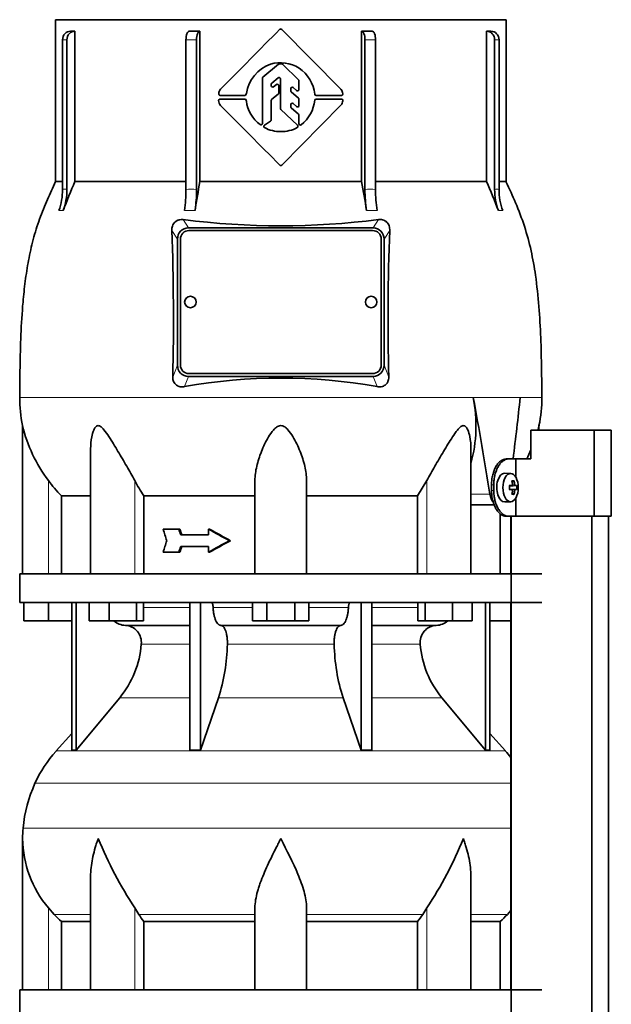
# Model space of a CAD drawing. Header units: millimetres. Extents: x -304 to -45, y -520 to 1050.
# Tile 27 of 31: x -301 to -260, y 793 to 862. Entities that reach past the tile are written whole.
import ezdxf

# ---------------------------------------------------------------- set-up
doc = ezdxf.new("R2010")
doc.units = ezdxf.units.MM
for name, color, linetype in [('M5X8_UNI7687', 7, 'Continuous'), ('MID_134-20', 7, 'Continuous'), ('VSI134_DIFFUSORE', 7, 'Continuous'), ('VSI134_TERMINALE', 7, 'Continuous'), ('VSI134_TESTATA', 7, 'Continuous')]:
    doc.layers.add(name, color=color, linetype=linetype)

# ---------------------------------------------------------------- blocks, each defined once
blk = doc.blocks.new('SE')
at = {"layer": 'M5X8_UNI7687', "color": 7, "linetype": 'Continuous', "lineweight": 35}
for p, q in [((-266.771, 829.963), (-267.19, 829.977)), ((-266.537, 829.444), (-266.67, 829.336)), ((-266.867, 829.102), (-266.707, 829.12)), ((-266.707, 828.835), (-266.867, 828.853)), ((-266.358, 829.116), (-266.803, 829.084)), ((-266.358, 828.839), (-266.803, 828.87)), ((-266.537, 828.51), (-266.67, 828.618)), ((-267.19, 827.977), (-266.771, 827.991))]:
    blk.add_line(p, q, dxfattribs=at)
at = {"layer": 'M5X8_UNI7687', "color": 4, "linetype": 'Continuous', "lineweight": 9}
for p, q in [((-266.867, 829.102), (-266.71, 829.119)), ((-266.71, 828.835), (-266.867, 828.853)), ((-266.447, 829.119), (-266.803, 829.084)), ((-266.803, 828.87), (-266.447, 828.835)), ((-266.501, 828.736), (-266.659, 828.751)), ((-266.658, 829.203), (-266.501, 829.219))]:
    blk.add_line(p, q, dxfattribs=at)
at = {"layer": 'M5X8_UNI7687', "color": 7, "linetype": 'Continuous', "lineweight": 35}
blk.add_arc((-268.207, 828.977), 1.854, 355.71667, 4.28333, dxfattribs=at)
for centre, major_axis, ratio, start_param, end_param in [((-267.2, 828.977), (0, 1), 0.544639, 0, 3.159643), ((-267.869, 828.365), (1.585, 0.958), 0.318449, 0.410036, 0.559729), ((-268.22, 828.977), (0, 2), 0.788011, 4.833518, 4.948078), ((-268.254, 828.977), (0, 2), 0.882948, 4.833518, 4.948078), ((-268.237, 828.946), (1.994, 0.146), 0.047468, 0.695348, 0.809907), ((-267.535, 828.977), (0, -1.852), 0.361923, 1.49595, 1.645642), ((-268.237, 829.008), (1.994, -0.146), 0.047468, -0.809907, -0.695348), ((-266.802, 829.185), (-0.195, -0.02), 0.510424, 1.182652, 1.511361), ((-266.802, 828.77), (-0.195, 0.02), 0.510424, 4.771824, 5.100533), ((-268.22, 828.977), (0, -2), 0.788011, 1.335108, 1.449667), ((-268.254, 828.977), (0, -2), 0.882948, 1.335108, 1.449667), ((-268.237, 828.946), (1.994, 0.146), 0.047468, 0.33853, 0.453089), ((-268.237, 829.008), (1.994, -0.146), 0.047468, -0.453089, -0.33853), ((-267.869, 829.59), (1.585, -0.958), 0.318449, -0.559729, -0.410036)]:
    blk.add_ellipse(centre, major_axis=major_axis, ratio=ratio, start_param=start_param, end_param=end_param, dxfattribs=at)
blk.add_ellipse((-266.78, 828.977), major_axis=(0, -0.986), ratio=0.544639, dxfattribs=at)
for points in [[(-266.71, 829.119), (-266.708, 829.119), (-266.704, 829.12), (-266.698, 829.121), (-266.692, 829.124), (-266.687, 829.127), (-266.682, 829.131), (-266.677, 829.136), (-266.672, 829.142), (-266.668, 829.149), (-266.664, 829.156), (-266.661, 829.164), (-266.659, 829.173), (-266.657, 829.181), (-266.656, 829.19), (-266.655, 829.199), (-266.655, 829.209), (-266.656, 829.215), (-266.656, 829.219)], [(-266.656, 828.736), (-266.656, 828.739), (-266.655, 828.746), (-266.655, 828.756), (-266.656, 828.765), (-266.657, 828.773), (-266.659, 828.782), (-266.661, 828.79), (-266.664, 828.798), (-266.668, 828.806), (-266.672, 828.813), (-266.677, 828.819), (-266.682, 828.824), (-266.687, 828.828), (-266.692, 828.831), (-266.698, 828.833), (-266.704, 828.835), (-266.708, 828.835), (-266.71, 828.835)], [(-266.501, 829.219), (-266.501, 829.215), (-266.5, 829.209), (-266.498, 829.199), (-266.496, 829.19), (-266.494, 829.181), (-266.491, 829.173), (-266.488, 829.164), (-266.485, 829.156), (-266.481, 829.149), (-266.477, 829.142), (-266.473, 829.136), (-266.469, 829.131), (-266.465, 829.127), (-266.46, 829.124), (-266.456, 829.121), (-266.452, 829.12), (-266.449, 829.119), (-266.447, 829.119)], [(-266.447, 828.835), (-266.449, 828.835), (-266.452, 828.835), (-266.456, 828.833), (-266.46, 828.831), (-266.465, 828.828), (-266.469, 828.824), (-266.473, 828.819), (-266.477, 828.813), (-266.481, 828.806), (-266.485, 828.798), (-266.488, 828.79), (-266.491, 828.782), (-266.494, 828.773), (-266.496, 828.765), (-266.498, 828.756), (-266.5, 828.746), (-266.501, 828.739), (-266.501, 828.736)]]:
    blk.add_open_spline(points, degree=3, dxfattribs=at)
at = {"layer": 'MID_134-20', "color": 7, "linetype": 'Continuous', "lineweight": 35}
for p, q in [((-266.76, 826.977), (-266.76, 822.977)), ((-266.746, 826.977), (-266.746, 243.677)), ((-261.119, 243.677), (-261.119, 826.977)), ((-259.96, 243.677), (-259.96, 826.977)), ((-266.76, 820.977), (-266.76, 793.977))]:
    blk.add_line(p, q, dxfattribs=at)
at = {"layer": 'VSI134_DIFFUSORE', "color": 7, "linetype": 'Continuous', "lineweight": 35}
for p, q in [((-300.999, 822.977), (-264.599, 822.977)), ((-300.999, 822.977), (-300.999, 820.977)), ((-300.999, 820.977), (-264.599, 820.977)), ((-300.699, 819.697), (-300.699, 820.977)), ((-300.699, 819.697), (-300.699, 820.977)), ((-298.999, 819.697), (-298.999, 820.977)), ((-297.364, 820.977), (-297.364, 810.686)), ((-297.058, 820.977), (-297.058, 810.686)), ((-296.15, 819.697), (-296.15, 820.977)), ((-294.762, 819.697), (-294.762, 820.977)), ((-292.866, 819.697), (-292.866, 820.977)), ((-292.358, 819.697), (-292.358, 820.977)), ((-289.138, 820.977), (-289.138, 810.686)), ((-288.399, 820.977), (-288.399, 810.686)), ((-284.762, 819.697), (-284.762, 820.977)), ((-283.78, 819.697), (-283.78, 820.977)), ((-281.817, 819.697), (-281.817, 820.977)), ((-280.836, 819.697), (-280.836, 820.977)), ((-277.199, 820.977), (-277.199, 810.686)), ((-276.459, 820.977), (-276.459, 810.686)), ((-273.24, 819.697), (-273.24, 820.977)), ((-272.732, 819.697), (-272.732, 820.977)), ((-270.836, 819.697), (-270.836, 820.977)), ((-269.448, 819.697), (-269.448, 820.977)), ((-268.539, 820.977), (-268.539, 810.686)), ((-268.233, 820.977), (-268.233, 810.686)), ((-298.999, 819.697), (-300.699, 819.697)), ((-297.364, 819.697), (-298.999, 819.697)), ((-294.762, 819.697), (-296.15, 819.697)), ((-292.866, 819.697), (-294.762, 819.697)), ((-293.634, 819.377), (-289.138, 819.377)), ((-292.358, 819.697), (-292.866, 819.697)), ((-286.981, 819.377), (-278.617, 819.377)), ((-283.78, 819.697), (-284.762, 819.697)), ((-281.817, 819.697), (-283.78, 819.697)), ((-280.836, 819.697), (-281.817, 819.697)), ((-276.459, 819.377), (-271.964, 819.377)), ((-272.732, 819.697), (-273.24, 819.697)), ((-270.836, 819.697), (-272.732, 819.697)), ((-269.448, 819.697), (-270.836, 819.697)), ((-266.76, 819.697), (-268.233, 819.697)), ((-297.058, 810.686), (-294.027, 814.328)), ((-288.399, 810.686), (-287.144, 814.328)), ((-278.454, 814.328), (-277.199, 810.686)), ((-271.571, 814.328), (-268.539, 810.686)), ((-297.364, 811.841), (-298.459, 810.626)), ((-267.139, 810.626), (-268.233, 811.841)), ((-297.364, 810.686), (-297.058, 810.686)), ((-289.138, 810.686), (-288.399, 810.686)), ((-277.199, 810.686), (-276.459, 810.686)), ((-268.539, 810.686), (-268.233, 810.686)), ((-300.799, 804.524), (-300.799, 793.977)), ((-296.054, 801.848), (-296.054, 793.977)), ((-269.544, 793.977), (-269.544, 801.848)), ((-298.597, 799.237), (-298.999, 799.696)), ((-292.697, 799.237), (-292.981, 799.696)), ((-284.599, 793.977), (-284.599, 799.696)), ((-280.999, 793.977), (-280.999, 799.696)), ((-272.617, 799.696), (-272.901, 799.237)), ((-266.76, 799.512), (-267.001, 799.237)), ((-298.093, 798.748), (-296.054, 798.748)), ((-298.093, 793.977), (-298.093, 798.748)), ((-292.341, 798.748), (-284.599, 798.748)), ((-292.341, 793.977), (-292.341, 798.748)), ((-280.999, 798.748), (-273.257, 798.748)), ((-273.257, 798.748), (-273.257, 793.977)), ((-269.544, 798.748), (-267.504, 798.748)), ((-267.504, 798.748), (-267.504, 793.977)), ((-300.999, 793.977), (-264.599, 793.977)), ((-300.999, 793.977), (-300.999, 791.977))]:
    blk.add_line(p, q, dxfattribs=at)
at = {"layer": 'VSI134_DIFFUSORE', "color": 4, "linetype": 'Continuous', "lineweight": 9}
for p, q in [((-292.358, 820.622), (-289.138, 820.622)), ((-287.513, 820.622), (-284.762, 820.622)), ((-280.836, 820.622), (-278.084, 820.622)), ((-276.459, 820.622), (-273.24, 820.622)), ((-289.138, 818.068), (-292.524, 818.068)), ((-279.077, 818.068), (-286.521, 818.068)), ((-273.073, 818.068), (-276.459, 818.068)), ((-294.027, 814.328), (-289.138, 814.328)), ((-287.144, 814.328), (-278.454, 814.328)), ((-276.459, 814.328), (-271.571, 814.328)), ((-298.459, 810.626), (-267.139, 810.626)), ((-299.932, 808.374), (-266.76, 808.374)), ((-300.764, 805.249), (-266.76, 805.249)), ((-298.999, 793.977), (-298.999, 799.696)), ((-298.597, 799.237), (-296.054, 799.237)), ((-292.981, 793.977), (-292.981, 799.696)), ((-292.697, 799.237), (-284.599, 799.237)), ((-280.999, 799.237), (-272.901, 799.237)), ((-272.617, 793.977), (-272.617, 799.696)), ((-269.544, 799.237), (-267.001, 799.237))]:
    blk.add_line(p, q, dxfattribs=at)
at = {"layer": 'VSI134_DIFFUSORE', "color": 7, "linetype": 'Continuous', "lineweight": 35}
for centre, radius, start, end in [((-293.587, 820.712), 1.336, 230.28193, 268.00942), ((-293.691, 818.204), 1.174, 353.32225, 87.21725), ((-271.911, 818.208), 1.171, 92.57724, 186.88325), ((-272.012, 820.714), 1.337, 272.06066, 309.72198), ((-299.185, 818.573), 6.68, 320.54719, 355.65939), ((-299.512, 818.309), 12.994, 342.1602, 358.93539), ((-265.784, 818.359), 13.296, 181.25689, 197.64752), ((-266.391, 818.582), 6.702, 184.39964, 219.39378), ((-291.919, 804.737), 8.8, 138, 155.59119), ((-273.679, 804.737), 8.8, 38.16839, 42), ((-291.008, 804.324), 9.8, 155.59119, 174.58264), ((-293.099, 804.522), 7.7, 174.58264, 180.00164), ((-293.068, 804.657), 7.732, 180.99585, 219.91063), ((-267.86, 816.031), 29.965, 202.58497, 213.03267), ((-295.271, 814.729), 27.189, 326.4322, 337.95023), ((-286.069, 803.685), 7.982, 213.86006, 218.20434), ((-279.524, 803.681), 7.975, 321.79382, 326.14177)]:
    blk.add_arc(centre, radius, start, end, dxfattribs=at)
for points, knots in [([(-287.666, 820.977), (-287.656, 820.977), (-287.647, 820.975), (-287.629, 820.966), (-287.62, 820.96), (-287.594, 820.934), (-287.577, 820.908), (-287.55, 820.843), (-287.538, 820.804), (-287.521, 820.718), (-287.515, 820.671), (-287.513, 820.622)], [0, 0, 0, 0, 0.125, 0.125, 0.25, 0.25, 0.5, 0.5, 0.75, 0.75, 1, 1, 1, 1]), ([(-286.981, 819.377), (-287.013, 819.377), (-287.045, 819.385), (-287.094, 819.408), (-287.11, 819.418), (-287.141, 819.441), (-287.157, 819.454), (-287.202, 819.499), (-287.231, 819.537), (-287.287, 819.626), (-287.314, 819.677), (-287.362, 819.789), (-287.384, 819.852), (-287.424, 819.987), (-287.442, 820.059), (-287.472, 820.209), (-287.484, 820.289), (-287.503, 820.453), (-287.51, 820.536), (-287.513, 820.622)], [0, 0, 0, 0, 0.125, 0.125, 0.1875, 0.1875, 0.25, 0.25, 0.375, 0.375, 0.5, 0.5, 0.625, 0.625, 0.75, 0.75, 0.875, 0.875, 1, 1, 1, 1]), ([(-278.084, 820.622), (-278.088, 820.536), (-278.095, 820.453), (-278.109, 820.331), (-278.114, 820.291), (-278.126, 820.212), (-278.133, 820.173), (-278.156, 820.059), (-278.173, 819.988), (-278.203, 819.887), (-278.214, 819.855), (-278.236, 819.792), (-278.248, 819.762), (-278.284, 819.677), (-278.31, 819.626), (-278.366, 819.538), (-278.395, 819.5), (-278.456, 819.439), (-278.488, 819.416), (-278.552, 819.385), (-278.585, 819.377), (-278.617, 819.377)], [0, 0, 0, 0, 0.125, 0.125, 0.1875, 0.1875, 0.25, 0.25, 0.375, 0.375, 0.4375, 0.4375, 0.5, 0.5, 0.625, 0.625, 0.75, 0.75, 0.875, 0.875, 1, 1, 1, 1]), ([(-278.084, 820.622), (-278.082, 820.671), (-278.077, 820.717), (-278.064, 820.782), (-278.059, 820.803), (-278.048, 820.841), (-278.041, 820.859), (-278.027, 820.892), (-278.02, 820.906), (-278.004, 820.931), (-277.995, 820.942), (-277.978, 820.96), (-277.969, 820.966), (-277.951, 820.975), (-277.941, 820.977), (-277.932, 820.977)], [0, 0, 0, 0, 0.25, 0.25, 0.375, 0.375, 0.5, 0.5, 0.625, 0.625, 0.75, 0.75, 0.875, 0.875, 1, 1, 1, 1]), ([(-286.981, 819.377), (-286.965, 819.377), (-286.949, 819.375), (-286.917, 819.366), (-286.901, 819.36), (-286.855, 819.334), (-286.824, 819.309), (-286.766, 819.242), (-286.738, 819.2), (-286.699, 819.128), (-286.687, 819.102), (-286.663, 819.047), (-286.651, 819.017), (-286.619, 818.926), (-286.6, 818.859), (-286.576, 818.752), (-286.568, 818.714), (-286.555, 818.639), (-286.549, 818.6), (-286.534, 818.483), (-286.527, 818.401), (-286.519, 818.235), (-286.518, 818.151), (-286.521, 818.068)], [0, 0, 0, 0, 0.0625, 0.0625, 0.125, 0.125, 0.25, 0.25, 0.375, 0.375, 0.4375, 0.4375, 0.5, 0.5, 0.625, 0.625, 0.6875, 0.6875, 0.75, 0.75, 0.875, 0.875, 1, 1, 1, 1]), ([(-279.077, 818.068), (-279.079, 818.151), (-279.079, 818.234), (-279.073, 818.358), (-279.07, 818.399), (-279.063, 818.481), (-279.059, 818.521), (-279.044, 818.639), (-279.03, 818.715), (-279.006, 818.822), (-278.997, 818.857), (-278.978, 818.924), (-278.958, 818.988), (-278.935, 819.046), (-278.911, 819.102), (-278.899, 819.128), (-278.86, 819.201), (-278.832, 819.242), (-278.774, 819.309), (-278.743, 819.335), (-278.681, 819.369), (-278.649, 819.377), (-278.617, 819.377)], [0, 0, 0, 0, 0.125, 0.125, 0.1875, 0.1875, 0.25, 0.25, 0.375, 0.375, 0.4375, 0.4375, 0.5, 0.5625, 0.5625, 0.625, 0.625, 0.75, 0.75, 0.875, 0.875, 1, 1, 1, 1]), ([(-295.527, 804.522), (-295.546, 804.47), (-295.564, 804.418), (-295.6, 804.314), (-295.617, 804.261), (-295.669, 804.105), (-295.701, 804.001), (-295.792, 803.689), (-295.846, 803.482), (-295.936, 803.067), (-295.972, 802.859), (-296.026, 802.448), (-296.044, 802.244), (-296.053, 801.976), (-296.054, 801.912), (-296.054, 801.847)], [0, 0, 0, 0, 0.03125, 0.03125, 0.0625, 0.0625, 0.125, 0.125, 0.25, 0.25, 0.375, 0.375, 0.5, 0.5, 0.5400162, 0.5400162, 0.5400162, 0.5400162]), ([(-282.799, 804.522), (-282.825, 804.47), (-282.852, 804.418), (-282.905, 804.314), (-282.932, 804.261), (-283.011, 804.105), (-283.064, 804.001), (-283.221, 803.689), (-283.325, 803.482), (-283.527, 803.067), (-283.627, 802.859), (-283.816, 802.448), (-283.906, 802.244), (-284.075, 801.839), (-284.155, 801.638), (-284.263, 801.337), (-284.297, 801.237), (-284.361, 801.037), (-284.392, 800.937), (-284.474, 800.641), (-284.518, 800.447), (-284.581, 800.066), (-284.599, 799.88), (-284.599, 799.696)], [0, 0, 0, 0, 0.03125, 0.03125, 0.0625, 0.0625, 0.125, 0.125, 0.25, 0.25, 0.375, 0.375, 0.5, 0.5, 0.625, 0.625, 0.6875, 0.6875, 0.75, 0.75, 0.875, 0.875, 1, 1, 1, 1]), ([(-280.999, 799.696), (-280.999, 800.063), (-281.069, 800.443), (-281.288, 801.233), (-281.437, 801.636), (-281.945, 802.85), (-282.376, 803.693), (-282.799, 804.522)], [0, 0, 0, 0, 0.25, 0.25, 0.5, 0.5, 1, 1, 1, 1]), ([(-269.544, 801.847), (-269.544, 801.914), (-269.545, 801.982), (-269.562, 802.46), (-269.619, 802.868), (-269.753, 803.485), (-269.806, 803.691), (-269.897, 804.001), (-269.929, 804.105), (-269.98, 804.261), (-270.007, 804.339), (-270.034, 804.418), (-270.052, 804.47), (-270.062, 804.497), (-270.071, 804.522)], [0.4588627, 0.4588627, 0.4588627, 0.4588627, 0.5, 0.5, 0.75, 0.75, 0.875, 0.875, 0.9375, 0.9375, 0.96875, 0.984375, 0.984375, 1, 1, 1, 1])]:
    blk.add_open_spline(points, degree=3, knots=knots, dxfattribs=at)
for points in [[(-298.093, 798.748), (-298.268, 798.905), (-298.435, 799.068), (-298.597, 799.237)], [(-267.001, 799.237), (-267.162, 799.068), (-267.33, 798.905), (-267.504, 798.748)]]:
    blk.add_open_spline(points, degree=3, dxfattribs=at)
at = {"layer": 'VSI134_TERMINALE', "color": 7, "linetype": 'Continuous', "lineweight": 35}
for p, q in [((-260.943, 832.977), (-265.362, 832.977)), ((-265.362, 832.977), (-265.362, 830.977)), ((-259.758, 832.977), (-260.943, 832.977)), ((-260.943, 826.977), (-260.943, 832.977)), ((-259.758, 826.977), (-259.758, 832.977)), ((-267.095, 830.977), (-266.935, 830.977)), ((-266.935, 830.977), (-266.423, 830.977)), ((-266.423, 830.977), (-265.362, 830.977)), ((-266.423, 829.713), (-266.423, 830.977)), ((-268.109, 828.777), (-268.109, 829.177)), ((-267.949, 828.777), (-267.949, 829.177)), ((-266.423, 826.977), (-266.423, 828.242)), ((-266.935, 826.977), (-267.095, 826.977)), ((-266.935, 826.977), (-266.423, 826.977)), ((-260.943, 826.977), (-266.423, 826.977)), ((-259.758, 826.977), (-260.943, 826.977))]:
    blk.add_line(p, q, dxfattribs=at)
at = {"layer": 'VSI134_TERMINALE', "color": 4, "linetype": 'Continuous', "lineweight": 9}
for p, q in [((-268.109, 829.177), (-267.949, 829.177)), ((-267.949, 828.777), (-268.109, 828.777))]:
    blk.add_line(p, q, dxfattribs=at)
at = {"layer": 'VSI134_TERMINALE', "color": 7, "linetype": 'Continuous', "lineweight": 35}
for points in [[(-268.109, 829.177), (-268.109, 829.296), (-268.102, 829.413), (-268.081, 829.586), (-268.072, 829.643), (-268.052, 829.756), (-268.04, 829.812), (-267.999, 829.976), (-267.967, 830.079), (-267.89, 830.275), (-267.845, 830.368), (-267.749, 830.534), (-267.697, 830.608), (-267.613, 830.707), (-267.584, 830.737), (-267.526, 830.793), (-267.467, 830.843), (-267.406, 830.882), (-267.345, 830.917), (-267.313, 830.931), (-267.22, 830.966), (-267.157, 830.977), (-267.095, 830.977)], [(-266.935, 830.977), (-266.997, 830.977), (-267.059, 830.966), (-267.152, 830.932), (-267.183, 830.917), (-267.245, 830.883), (-267.275, 830.863), (-267.366, 830.796), (-267.424, 830.741), (-267.535, 830.61), (-267.589, 830.534), (-267.685, 830.369), (-267.729, 830.278), (-267.787, 830.13), (-267.805, 830.079), (-267.838, 829.975), (-267.868, 829.869), (-267.892, 829.759), (-267.912, 829.646), (-267.921, 829.588), (-267.942, 829.414), (-267.949, 829.296), (-267.949, 829.177)], [(-267.095, 826.977), (-267.157, 826.977), (-267.219, 826.989), (-267.312, 827.023), (-267.343, 827.037), (-267.405, 827.071), (-267.435, 827.091), (-267.526, 827.159), (-267.584, 827.214), (-267.695, 827.344), (-267.748, 827.42), (-267.845, 827.586), (-267.888, 827.677), (-267.946, 827.824), (-267.965, 827.875), (-267.998, 827.979), (-268.028, 828.085), (-268.051, 828.196), (-268.072, 828.308), (-268.081, 828.366), (-268.102, 828.541), (-268.109, 828.658), (-268.109, 828.777)], [(-267.949, 828.777), (-267.949, 828.658), (-267.942, 828.541), (-267.921, 828.369), (-267.913, 828.312), (-267.892, 828.199), (-267.88, 828.142), (-267.84, 827.979), (-267.807, 827.875), (-267.73, 827.68), (-267.685, 827.587), (-267.589, 827.421), (-267.537, 827.347), (-267.453, 827.248), (-267.424, 827.217), (-267.366, 827.162), (-267.307, 827.112), (-267.246, 827.072), (-267.185, 827.038), (-267.153, 827.024), (-267.059, 826.989), (-266.997, 826.977), (-266.935, 826.977)]]:
    blk.add_open_spline(points, degree=3, knots=[0, 0, 0, 0, 0.125, 0.125, 0.1875, 0.1875, 0.25, 0.25, 0.375, 0.375, 0.5, 0.5, 0.625, 0.625, 0.6875, 0.6875, 0.75, 0.8125, 0.8125, 0.875, 0.875, 1, 1, 1, 1], dxfattribs=at)
at = {"layer": 'VSI134_TESTATA', "color": 7, "linetype": 'Continuous', "lineweight": 35}
for p, q in [((-298.499, 861.577), (-267.099, 861.577)), ((-298.499, 861.577), (-298.499, 850.309)), ((-267.099, 850.309), (-267.099, 861.577)), ((-297.146, 860.777), (-297.146, 850.309)), ((-288.436, 860.777), (-288.436, 850.309)), ((-282.728, 860.905), (-278.609, 856.729)), ((-277.162, 850.309), (-277.162, 860.777)), ((-268.452, 850.309), (-268.452, 860.777)), ((-298.011, 849.755), (-298.011, 860.177)), ((-297.705, 860.177), (-297.705, 849.755)), ((-289.406, 849.755), (-289.406, 860.177)), ((-288.667, 860.177), (-288.667, 849.755)), ((-276.931, 849.755), (-276.931, 860.177)), ((-276.192, 860.177), (-276.192, 849.755)), ((-267.893, 849.755), (-267.893, 860.177)), ((-267.587, 860.177), (-267.587, 849.755)), ((-284.042, 857.571), (-282.951, 858.468)), ((-282.887, 858.491), (-282.714, 858.491)), ((-282.644, 858.462), (-281.563, 857.393)), ((-283.428, 857.159), (-282.987, 857.534)), ((-284.079, 854.344), (-284.079, 857.493)), ((-283.464, 856.98), (-283.464, 857.083)), ((-283.302, 856.901), (-283.101, 857.06)), ((-282.939, 856.464), (-282.939, 856.982)), ((-282.822, 855.398), (-282.822, 857.458)), ((-281.939, 856.846), (-281.699, 856.636)), ((-281.533, 856.712), (-281.533, 857.322)), ((-285.302, 856.306), (-287.021, 856.306)), ((-285.199, 856.444), (-285.202, 856.4)), ((-283.425, 856.035), (-282.977, 856.386)), ((-282.105, 856.629), (-282.105, 856.771)), ((-282.071, 856.554), (-281.568, 856.114)), ((-278.572, 856.305), (-280.332, 856.305)), ((-287.029, 856.049), (-285.302, 856.049)), ((-285.202, 855.954), (-285.199, 855.91)), ((-283.464, 854.6), (-283.464, 855.956)), ((-278.604, 855.631), (-282.728, 851.449)), ((-282.105, 855.517), (-282.105, 855.657)), ((-282.071, 855.443), (-281.567, 854.993)), ((-281.938, 855.732), (-281.7, 855.52)), ((-281.533, 855.595), (-281.533, 856.039)), ((-280.332, 856.05), (-278.571, 856.049)), ((-281.631, 854.223), (-282.791, 855.326)), ((-281.534, 854.336), (-281.533, 854.918)), ((-283.942, 854.228), (-283.508, 854.516)), ((-298.011, 850.309), (-298.499, 850.309)), ((-297.146, 850.309), (-289.406, 850.309)), ((-288.436, 850.309), (-277.162, 850.309)), ((-276.192, 850.309), (-268.452, 850.309)), ((-267.587, 850.309), (-267.099, 850.309)), ((-289.235, 847.076), (-276.363, 847.076)), ((-276.399, 846.888), (-289.199, 846.888)), ((-289.999, 837.513), (-289.999, 846.278)), ((-289.799, 846.29), (-289.799, 837.523)), ((-275.799, 837.523), (-275.799, 846.29)), ((-275.599, 846.278), (-275.599, 837.513)), ((-289.799, 837.523), (-289.799, 837.515)), ((-289.199, 836.926), (-276.399, 836.926)), ((-275.799, 837.523), (-275.799, 837.515)), ((-276.363, 836.716), (-289.235, 836.716)), ((-289.199, 836.917), (-276.399, 836.917)), ((-300.799, 833.294), (-300.799, 822.977)), ((-264.799, 832.977), (-264.799, 833.294)), ((-296.054, 831.676), (-296.054, 822.977)), ((-269.544, 822.977), (-269.544, 831.681)), ((-284.599, 822.977), (-284.599, 829.471)), ((-280.999, 822.977), (-280.999, 829.471)), ((-272.617, 829.471), (-273.257, 828.414)), ((-298.093, 822.977), (-298.093, 828.414)), ((-298.093, 828.414), (-296.054, 828.414)), ((-292.341, 828.414), (-284.599, 828.414)), ((-292.341, 822.977), (-292.341, 828.414)), ((-280.999, 828.414), (-273.257, 828.414)), ((-273.257, 828.414), (-273.257, 822.977)), ((-269.544, 827.777), (-267.922, 827.777)), ((-267.504, 827.167), (-267.504, 822.977)), ((-289.904, 826.077), (-291.001, 826.077)), ((-289.828, 826.077), (-289.904, 826.077)), ((-287.756, 826.077), (-287.833, 826.077)), ((-287.833, 826.077), (-287.833, 825.677)), ((-287.833, 825.677), (-289.774, 825.677)), ((-286.304, 825.277), (-286.382, 825.277)), ((-287.833, 824.877), (-289.774, 824.877)), ((-287.833, 824.877), (-287.833, 824.477)), ((-289.904, 824.477), (-291.001, 824.477)), ((-289.828, 824.477), (-289.904, 824.477)), ((-287.756, 824.477), (-287.833, 824.477))]:
    blk.add_line(p, q, dxfattribs=at)
at = {"layer": 'VSI134_TESTATA', "color": 4, "linetype": 'Continuous', "lineweight": 9}
for p, q in [((-297.705, 860.177), (-298.011, 860.177)), ((-288.667, 860.177), (-289.406, 860.177)), ((-276.192, 860.177), (-276.931, 860.177)), ((-267.587, 860.177), (-267.893, 860.177)), ((-298.195, 848.288), (-298.271, 848.279)), ((-298.195, 848.288), (-297.965, 848.279)), ((-289.331, 848.288), (-289.514, 848.279)), ((-289.331, 848.288), (-288.775, 848.279)), ((-276.64, 848.288), (-276.823, 848.279)), ((-276.64, 848.288), (-276.084, 848.279)), ((-267.557, 848.288), (-267.633, 848.279)), ((-267.557, 848.288), (-267.327, 848.279)), ((-289.235, 847.076), (-289.599, 847.646)), ((-275.998, 847.646), (-276.363, 847.076)), ((-289.999, 846.278), (-290.391, 846.892)), ((-275.206, 846.892), (-275.599, 846.278)), ((-290.327, 836.675), (-289.999, 837.513)), ((-289.199, 836.926), (-289.199, 836.917)), ((-276.399, 836.926), (-276.399, 836.917)), ((-275.599, 837.513), (-275.27, 836.675)), ((-289.511, 836.012), (-289.235, 836.716)), ((-276.363, 836.716), (-276.087, 836.012)), ((-300.999, 835.261), (-269.618, 835.261)), ((-269.381, 835.261), (-269.618, 835.261)), ((-266.108, 835.262), (-264.599, 835.262)), ((-298.999, 822.977), (-298.999, 829.471)), ((-292.981, 822.977), (-292.981, 829.471)), ((-272.617, 822.977), (-272.617, 829.471)), ((-269.544, 828.519), (-268.221, 828.519))]:
    blk.add_line(p, q, dxfattribs=at)
at = {"layer": 'VSI134_TESTATA', "color": 7, "linetype": 'Continuous', "lineweight": 35}
for centre, radius, start, end in [((-282.799, 860.835), 0.1, 44.60484, 135.26921), ((-297.299, 590.291), 270.487, 89.96758, 90.03242), ((1453.765, -858.049), 2443.503, 135.293139, 135.430862), ((-268.299, 590.291), 270.487, 89.96758, 90.03242), ((-282.646, 856.053), 2.583, 109.81005, 171.29145), ((-282.83, 856.114), 2.468, 57.8588, 106.25733), ((-282.887, 858.391), 0.1, 89.99918, 129.44924), ((-282.714, 858.391), 0.1, 45.38808, 89.92099), ((-282.937, 856.122), 2.52, 6.16374, 55.71275), ((-283.978, 857.493), 0.101, 129.6191, 179.82932), ((-282.922, 857.458), 0.1, 0, 130.35554), ((-283.363, 857.083), 0.101, 130.50932, 179.8462), ((-283.364, 856.98), 0.1, 180, 308.37007), ((-283.039, 856.982), 0.1, 0, 128.37007), ((-282.005, 856.771), 0.1, 48.87203, 180.00003), ((-281.634, 857.322), 0.1, 0.09206, 45.21701), ((-287.021, 856.406), 0.1, 173.27975, 270), ((-286.616, 856.395), 0.505, 138.9855, 177.43497), ((-285.302, 856.406), 0.1, 270, 356.94496), ((-283.039, 856.465), 0.101, 308.2331, 359.81202), ((-282.004, 856.63), 0.101, 180.14238, 228.70986), ((-281.633, 856.712), 0.1, 228.87209, 360), ((-280.332, 856.405), 0.1, 187.01979, 270), ((-278.751, 856.589), 0.2, 39.97534, 44.60484), ((-279.07, 856.343), 0.603, 7.27239, 38.34646), ((-278.572, 856.405), 0.1, 270, 8.57616), ((-286.701, 855.91), 0.43, 175.11957, 227.09312), ((-287.029, 855.949), 0.1, 90, 181.16531), ((-1112.457, 30.526), 1167.102, 44.699254, 44.986342), ((-285.302, 855.949), 0.1, 3.05504, 90), ((-282.782, 856.217), 2.437, 187.22672, 233.23823), ((-283.363, 855.956), 0.101, 128.23405, 179.81108), ((-282.005, 855.657), 0.1, 48.39279, 180.00003), ((-282.004, 855.518), 0.101, 180.1334, 228.12666), ((-281.633, 855.595), 0.1, 228.39284, 360), ((-281.634, 856.039), 0.101, 0.14504, 48.70722), ((-282.942, 856.236), 2.526, 308.44652, 353.77921), ((-280.332, 855.95), 0.1, 89.95596, 172.97885), ((-279.008, 855.987), 0.539, 318.60933, 354.47004), ((-278.571, 855.949), 0.1, 352.18115, 89.95597), ((-282.722, 855.399), 0.1, 180.10467, 226.34026), ((-281.634, 854.918), 0.101, 0.10737, 48.12355), ((-284.179, 854.344), 0.1, 231.93281, 360), ((-283.887, 854.145), 0.1, 123.60172, 240.27306), ((-283.565, 854.6), 0.101, 303.85753, 359.74419), ((-281.7, 854.151), 0.1, 300.41346, 46.44493), ((-281.434, 854.336), 0.1, 179.97086, 308.31859), ((-282.851, 856.054), 2.272, 241.47259, 271.3254), ((-282.745, 856.049), 2.267, 268.6311, 298.89393), ((-282.799, 851.52), 0.1, 224.73657, 315.39537), ((-255.928, 832.494), 44.903, 156.62565, 159.41846), ((-199.759, 834.442), 90.085, 169.85538, 171.16412), ((-365.839, 834.442), 90.085, 8.83588, 10.14462), ((-309.67, 832.494), 44.903, 20.58154, 23.37435), ((-302.316, 849.752), 4.304, 339.98316, 0.03625), ((-302.01, 849.752), 4.304, 339.98316, 0.03625), ((-299.347, 849.738), 9.941, 351.55761, 0.09605), ((-298.608, 849.738), 9.941, 351.55761, 0.09605), ((-266.99, 849.738), 9.941, 179.90395, 188.44239), ((-266.251, 849.738), 9.941, 179.90395, 188.44239), ((-263.588, 849.752), 4.304, 179.96375, 200.01684), ((-263.282, 849.752), 4.304, 179.96375, 200.01684), ((-282.799, 901.778), 54.558, 262.83956, 277.16044), ((-460.815, 840.716), 170.535, 358.64241, 2.07545), ((-110.37, 840.751), 164.951, 177.86642, 181.41572), ((-289.099, 841.907), 0.4, 0, 180), ((-276.499, 841.907), 0.4, 0, 180), ((-282.799, 798.499), 38.108, 79.85572, 100.14428), ((-291.227, 835.261), 9.772, 180.00082, 191.61401), ((-279.379, 833.311), 10.186, 344.95268, 11.03945), ((-274.371, 835.261), 9.772, 348.38357, 0.00304), ((-290.747, 835.691), 10.333, 193.41105, 217.00922), ((-274.85, 835.691), 10.333, 344.78681, 346.58896), ((-274.85, 835.691), 10.333, 332.84735, 336.6989), ((-284.415, 833.939), 9.662, 207.54684, 214.87938)]:
    blk.add_arc(centre, radius, start, end, dxfattribs=at)
at = {"layer": 'VSI134_TESTATA', "color": 4, "linetype": 'Continuous', "lineweight": 9}
for centre, radius, start, end in [((-297.858, 848.582), 1.183, 82.56513, 97.43487), ((-289.037, 842.898), 6.867, 86.91507, 93.08493), ((-276.561, 842.898), 6.867, 86.91507, 93.08493), ((-267.74, 848.582), 1.183, 82.56513, 97.43487)]:
    blk.add_arc(centre, radius, start, end, dxfattribs=at)
at = {"layer": 'VSI134_TESTATA', "color": 7, "linetype": 'Continuous', "lineweight": 35}
for centre, major_axis, ratio, start_param, end_param in [((-297.457, 860.177), (0, -0.6), 0.92388, 3.133099, 4.712389), ((-297.151, 860.177), (0, -0.6), 0.92388, 3.133099, 4.712389), ((-289.177, 860.177), (0, -0.6), 0.382683, 3.133099, 4.712389), ((-288.437, 860.177), (0, -0.6), 0.382683, 3.133099, 4.712389), ((-277.16, 860.177), (0, -0.6), 0.382683, 1.570796, 3.150087), ((-276.421, 860.177), (0, -0.6), 0.382683, 1.570796, 3.150087), ((-268.447, 860.177), (0, -0.6), 0.92388, 1.570796, 3.150087), ((-268.141, 860.177), (0, -0.6), 0.92388, 1.570796, 3.150087), ((-289.187, 846.228), (0.391, -0.766), 0.92919, 2.69912, 4.210489), ((-289.199, 846.29), (0.6, 0), 0.996195, 1.570796, 3.141593), ((-276.399, 846.29), (0.6, 0), 0.996195, 0, 1.570796), ((-276.411, 846.228), (-0.391, -0.766), 0.92919, 2.072696, 3.584065), ((-289.099, 841.907), (0.4, 0), 0.996195, 3.141593, 6.283185), ((-276.499, 841.907), (0.4, 0), 0.996195, 3.141593, 6.283185), ((-289.187, 837.564), (0.391, 0.766), 0.92919, 2.072697, 3.584065), ((-289.199, 837.523), (-0.6, 0), 0.996195, 0, 1.570796), ((-289.199, 837.515), (-0.6, 0), 0.996195, 0, 1.570796), ((-276.399, 837.523), (-0.6, 0), 0.996195, 1.570796, 3.141593), ((-276.399, 837.515), (-0.6, 0), 0.996195, 1.570796, 3.141593), ((-276.411, 837.564), (-0.391, 0.766), 0.92919, 2.69912, 4.210488), ((-282.799, 824.045), (-10.422, 67.885), 0.219797, -1.538622, -1.438638), ((-282.799, 824.045), (10.422, 67.885), 0.219797, -1.434831, -1.371171), ((-239.319, 819.34), (-47.405, 120.33), 0.359605, 1.374595, 1.381187), ((-238.13, 822.66), (-48.509, 123.134), 0.359595, 1.402583, 1.4058), ((-238.716, 822.66), (-47.875, 121.527), 0.359584, 1.402231, 1.405491), ((-282.799, 826.611), (-15.546, 7.924), 0.163128, 1.3252, 1.422004), ((-282.799, 826.611), (-15.347, 7.822), 0.163128, 1.326035, 1.424113), ((-239.319, 831.215), (-47.405, -120.33), 0.359605, -1.381187, -1.374596), ((-282.799, 823.944), (-15.546, -7.924), 0.163128, -1.422004, -1.3252), ((-282.799, 823.944), (-15.347, -7.822), 0.163128, -1.424113, -1.326035), ((-238.123, 827.896), (-48.513, -123.141), 0.359617, -1.405787, -1.402569), ((-238.716, 827.894), (-47.875, -121.527), 0.359584, -1.405491, -1.402231)]:
    blk.add_ellipse(centre, major_axis=major_axis, ratio=ratio, start_param=start_param, end_param=end_param, dxfattribs=at)
for points in [[(-289.175, 860.777), (-288.931, 860.777), (-288.684, 860.777), (-288.436, 860.777)], [(-277.162, 860.777), (-276.913, 860.777), (-276.667, 860.777), (-276.423, 860.777)]]:
    blk.add_open_spline(points, degree=3, dxfattribs=at)
for points, knots in [([(-298.496, 850.314), (-298.708, 849.856), (-299.074, 849.052), (-299.633, 847.682), (-300.077, 846.269), (-300.396, 844.815), (-300.622, 843.359), (-300.804, 841.629), (-300.925, 839.644), (-300.979, 837.384), (-300.992, 836.034), (-300.997, 835.261)], [0, 0, 0, 0, 0.089322, 0.185253, 0.282174, 0.378703, 0.474201, 0.568871, 0.716693, 0.863349, 1, 1, 1, 1]), ([(-264.601, 835.262), (-264.606, 835.997), (-264.617, 837.283), (-264.666, 839.437), (-264.788, 841.596), (-265.001, 843.623), (-265.33, 845.495), (-265.78, 847.181), (-266.416, 848.815), (-266.849, 849.769), (-267.102, 850.314)], [0, 0, 0, 0, 0.129989, 0.269907, 0.410916, 0.552978, 0.66602, 0.780139, 0.89371, 1, 1, 1, 1]), ([(-290.391, 846.892), (-290.394, 846.943), (-290.392, 846.995), (-290.38, 847.099), (-290.368, 847.152), (-290.334, 847.254), (-290.311, 847.304), (-290.252, 847.397), (-290.218, 847.439), (-290.158, 847.496), (-290.137, 847.513), (-290.093, 847.545), (-290.07, 847.559), (-290.023, 847.584), (-289.999, 847.596), (-289.95, 847.615), (-289.925, 847.623), (-289.85, 847.642), (-289.799, 847.65), (-289.698, 847.655), (-289.649, 847.652), (-289.599, 847.646)], [0, 0, 0, 0, 0.125, 0.125, 0.25, 0.25, 0.375, 0.375, 0.5, 0.5, 0.5625, 0.5625, 0.625, 0.625, 0.6875, 0.6875, 0.75, 0.75, 0.875, 0.875, 1, 1, 1, 1]), ([(-275.998, 847.646), (-275.949, 847.652), (-275.9, 847.655), (-275.8, 847.65), (-275.749, 847.643), (-275.649, 847.617), (-275.6, 847.598), (-275.505, 847.547), (-275.461, 847.516), (-275.401, 847.46), (-275.382, 847.44), (-275.347, 847.397), (-275.331, 847.375), (-275.288, 847.305), (-275.264, 847.255), (-275.23, 847.153), (-275.218, 847.1), (-275.205, 846.995), (-275.204, 846.943), (-275.206, 846.892)], [0, 0, 0, 0, 0.125, 0.125, 0.25, 0.25, 0.375, 0.375, 0.5, 0.5, 0.5625, 0.5625, 0.625, 0.625, 0.75, 0.75, 0.875, 0.875, 1, 1, 1, 1]), ([(-289.511, 836.012), (-289.61, 835.993), (-289.708, 835.991), (-289.855, 836.018), (-289.903, 836.031), (-289.994, 836.07), (-290.038, 836.095), (-290.118, 836.155), (-290.155, 836.19), (-290.219, 836.271), (-290.246, 836.316), (-290.288, 836.411), (-290.304, 836.463), (-290.324, 836.568), (-290.328, 836.621), (-290.327, 836.675)], [0, 0, 0, 0, 0.25, 0.25, 0.375, 0.375, 0.5, 0.5, 0.625, 0.625, 0.75, 0.75, 0.875, 0.875, 1, 1, 1, 1]), ([(-275.27, 836.675), (-275.27, 836.621), (-275.274, 836.568), (-275.293, 836.464), (-275.309, 836.412), (-275.34, 836.341), (-275.352, 836.318), (-275.379, 836.273), (-275.394, 836.252), (-275.442, 836.191), (-275.478, 836.156), (-275.559, 836.095), (-275.602, 836.07), (-275.694, 836.032), (-275.742, 836.018), (-275.888, 835.991), (-275.988, 835.993), (-276.087, 836.012)], [0, 0, 0, 0, 0.125, 0.125, 0.25, 0.25, 0.3125, 0.3125, 0.375, 0.375, 0.5, 0.5, 0.625, 0.625, 0.75, 0.75, 1, 1, 1, 1]), ([(-292.981, 829.471), (-293.152, 829.798), (-293.341, 830.13), (-293.736, 830.81), (-293.943, 831.159), (-294.356, 831.848), (-294.562, 832.192), (-294.891, 832.695), (-295.003, 832.861), (-295.185, 833.081), (-295.249, 833.15), (-295.388, 833.26), (-295.464, 833.298), (-295.608, 833.291), (-295.669, 833.248), (-295.767, 833.133), (-295.805, 833.063), (-295.903, 832.841), (-295.946, 832.675), (-296.031, 832.238), (-296.055, 831.959), (-296.054, 831.676)], [0, 0, 0, 0, 0.125, 0.125, 0.25, 0.25, 0.375, 0.375, 0.4375, 0.4375, 0.46875, 0.46875, 0.5, 0.5, 0.53125, 0.53125, 0.5625, 0.5625, 0.625, 0.625, 0.7273169, 0.7273169, 0.7273169, 0.7273169]), ([(-280.999, 829.471), (-280.999, 829.798), (-281.046, 830.13), (-281.204, 830.81), (-281.317, 831.159), (-281.592, 831.848), (-281.752, 832.192), (-282.056, 832.695), (-282.167, 832.861), (-282.367, 833.081), (-282.44, 833.15), (-282.61, 833.26), (-282.71, 833.298), (-282.915, 833.291), (-283.011, 833.248), (-283.177, 833.133), (-283.249, 833.063), (-283.445, 832.841), (-283.555, 832.675), (-283.852, 832.178), (-284.012, 831.834), (-284.287, 831.143), (-284.396, 830.802), (-284.552, 830.13), (-284.599, 829.795), (-284.599, 829.471)], [0, 0, 0, 0, 0.125, 0.125, 0.25, 0.25, 0.375, 0.375, 0.4375, 0.4375, 0.46875, 0.46875, 0.5, 0.5, 0.53125, 0.53125, 0.5625, 0.5625, 0.625, 0.625, 0.75, 0.75, 0.875, 0.875, 1, 1, 1, 1]), ([(-269.544, 831.681), (-269.543, 831.966), (-269.567, 832.249), (-269.656, 832.695), (-269.701, 832.861), (-269.802, 833.081), (-269.841, 833.15), (-269.943, 833.26), (-270.007, 833.298), (-270.153, 833.291), (-270.228, 833.248), (-270.366, 833.133), (-270.428, 833.063), (-270.609, 832.841), (-270.72, 832.675), (-271.044, 832.178), (-271.25, 831.834), (-271.664, 831.143), (-271.866, 830.802), (-272.257, 830.13), (-272.447, 829.795), (-272.617, 829.471)], [0.2714859, 0.2714859, 0.2714859, 0.2714859, 0.375, 0.375, 0.4375, 0.4375, 0.46875, 0.46875, 0.5, 0.5, 0.53125, 0.53125, 0.5625, 0.5625, 0.625, 0.625, 0.75, 0.75, 0.875, 0.875, 1, 1, 1, 1]), ([(-298.093, 828.414), (-298.258, 828.58), (-298.416, 828.752), (-298.718, 829.105), (-298.862, 829.286), (-298.999, 829.471)], [0, 0, 0, 0, 0.5, 0.5, 1, 1, 1, 1]), ([(-267.981, 827.948), (-267.991, 827.96), (-268, 827.971), (-268.035, 828.017), (-268.059, 828.054), (-268.102, 828.133), (-268.122, 828.176), (-268.159, 828.267), (-268.175, 828.315), (-268.201, 828.414), (-268.212, 828.465), (-268.221, 828.519)], [0.4540655, 0.4540655, 0.4540655, 0.4540655, 0.5, 0.5, 0.625, 0.625, 0.75, 0.75, 0.875, 0.875, 1, 1, 1, 1])]:
    blk.add_open_spline(points, degree=3, knots=knots, dxfattribs=at)
at = {"layer": 'VSI134_TESTATA', "color": 4, "linetype": 'Continuous', "lineweight": 9}
blk.add_rational_spline([(-269.618, 835.261), (-268.143, 835.262), (-266.961, 835.262), (-266.108, 835.262)], [1, 0.989771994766, 0.989771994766, 1], degree=3, dxfattribs=at)

msp = doc.modelspace()

# ---------------------------------------------------------------- block references
msp.add_blockref('SE', (0, 0))

doc.saveas('drawing.dxf')
